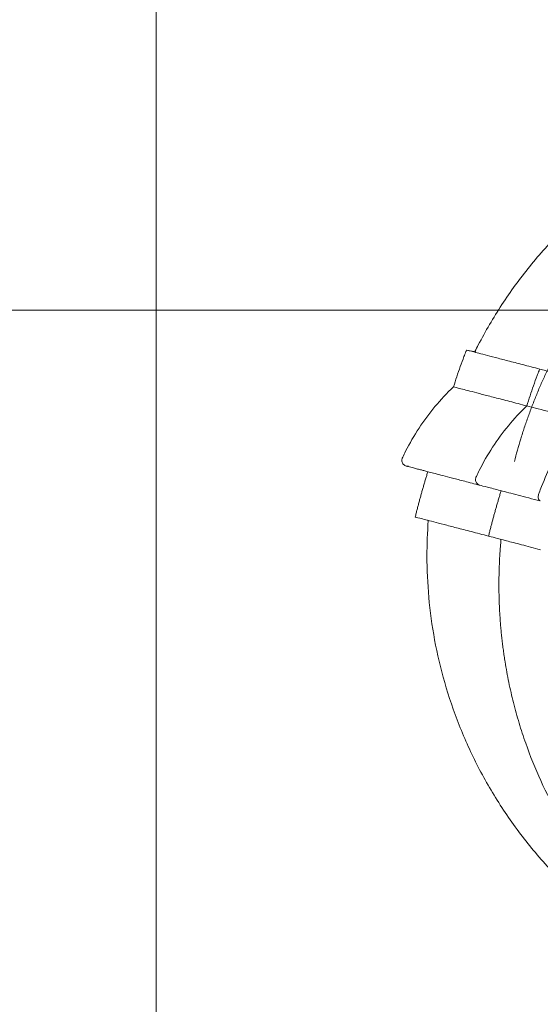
# Model space of a CAD drawing. Header units: millimetres. Extents: x 0 to 594, y 0 to 420.
# Tile 8 of 256: x 80 to 93, y 159 to 185. Entities that reach past the tile are written whole.
import ezdxf

# ---------------------------------------------------------------- set-up
doc = ezdxf.new("R2010")
doc.units = ezdxf.units.MM
doc.layers.add('1', color=7, linetype='Continuous', true_color=0xffffff)
doc.styles.add('Arial', font='txt')
doc.dimstyles.get("Standard").update_dxf_attribs({"dimtxt": 0.18, "dimasz": 0.18, "dimexe": 0.18, "dimexo": 0.0625, "dimgap": 0.09, "dimtad": 0, "dimtih": 1, "dimtoh": 1, "dimdec": 4, "dimzin": 0, "dimdsep": 46, "dimtxsty": 'Standard', "dimcen": 0.09, "dimadec": 0, "dimazin": 0, "dimtfac": 1, "dimtdec": 4, "dimtofl": 0, "dimtmove": 0, "dimatfit": 3, "dimfxl": 0, "dimtolj": 1, "dimtzin": 0, "dimarcsym": 0})

# ---------------------------------------------------------------- blocks, each defined once
blk = doc.blocks.new('_U10')
at = {"layer": '1', "color": 18, "lineweight": 18}
for p, q in [((202.097, 198.443), (40.244, 198.443)), ((42.244, 198.443), (42.244, 169.913)), ((42.244, 127.437), (42.244, 157.746)), ((257.513, 127.437), (40.244, 127.437))]:
    blk.add_line(p, q, dxfattribs=at)
at = {"layer": '1', "color": 18}
for points in [[(42.244, 198.443), (43.181, 194.943), (41.306, 194.943)], [(42.244, 127.437), (41.306, 130.937), (43.181, 130.937)]]:
    blk.add_solid(points, dxfattribs=at)
at = {"layer": '1', "color": 18, "linetype": 'Continuous', "lineweight": 13, "insert": (45.222, 159.404), "char_height": 3.5, "attachment_point": 7, "rotation": 90, "line_spacing_factor": 1.047437, "style": 'Arial'}
blk.add_mtext('\\fArial|b0|i0;\\W1.0000;1.42', dxfattribs=at)
blk = doc.blocks.new('_U11')
at = {"layer": '1', "color": 18, "lineweight": 18}
for p, q in [((101.5, 186.064), (50.768, 186.064)), ((52.768, 186.064), (52.768, 161.511)), ((52.768, 127.437), (52.768, 149.345)), ((257.513, 127.437), (50.768, 127.437))]:
    blk.add_line(p, q, dxfattribs=at)
at = {"layer": '1', "color": 18}
for points in [[(52.768, 186.064), (53.706, 182.564), (51.83, 182.564)], [(52.768, 127.437), (51.83, 130.937), (53.706, 130.937)]]:
    blk.add_solid(points, dxfattribs=at)
at = {"layer": '1', "color": 18, "linetype": 'Continuous', "lineweight": 13, "insert": (55.747, 151.003), "char_height": 3.5, "attachment_point": 7, "rotation": 90, "line_spacing_factor": 1.047437, "style": 'Arial'}
blk.add_mtext('\\fArial|b0|i0;\\W1.0000;1.17', dxfattribs=at)
blk = doc.blocks.new('_U13')
at = {"layer": '1', "color": 18, "lineweight": 18}
for p, q in [((128.425, 177.295), (61.388, 177.295)), ((63.388, 177.295), (63.388, 113.372)), ((257.513, 127.437), (61.388, 127.437))]:
    blk.add_line(p, q, dxfattribs=at)
at = {"layer": '1', "color": 18}
for points in [[(63.388, 177.295), (64.326, 173.795), (62.45, 173.795)], [(63.388, 127.437), (62.45, 130.937), (64.326, 130.937)]]:
    blk.add_solid(points, dxfattribs=at)
at = {"layer": '1', "color": 18, "linetype": 'Continuous', "lineweight": 13, "char_height": 3.5, "attachment_point": 7, "rotation": 90, "line_spacing_factor": 1.047437, "style": 'Arial'}
for s, insert in [('\\fArial|b0|i0;\\W1.0000;1.00', (66.367, 102.863)), ('\\fArial|b0|i0;\\W1.0000;BOW DEFLATED', (66.367, 61.499))]:
    blk.add_mtext(s, dxfattribs=dict(at, insert=insert))

msp = doc.modelspace()

# ---------------------------------------------------------------- linework, layer by layer
at = {"layer": '1', "color": 8, "linetype": 'Continuous', "lineweight": 18}
msp.add_line((83.36, 116.58), (83.36, 224.498), dxfattribs=at)
at = {"layer": '1', "color": 155, "linetype": 'Continuous', "lineweight": 18}
for p, q in [((91.624, 176.212), (91.386, 176.262)), ((91.386, 176.262), (91.624, 176.212))]:
    msp.add_line(p, q, dxfattribs=at)
for points, knots in [([(105.482, 182.325), (105.393, 182.341), (104.962, 182.414), (104.179, 182.496), (103.13, 182.498), (102.079, 182.393), (101.034, 182.181), (100.002, 181.859), (98.993, 181.43), (98.01, 180.889), (97.077, 180.248), (96.194, 179.502), (95.386, 178.673), (94.768, 177.903), (94.317, 177.251), (93.998, 176.738), (93.705, 176.214), (93.482, 175.764), (93.315, 175.397), (93.195, 175.116), (93.082, 174.831), (92.975, 174.545), (92.876, 174.256), (92.783, 173.965), (92.697, 173.673), (92.646, 173.477), (92.62, 173.379)], [0, 0, 0, 0, 0.017138, 0.082468, 0.148264, 0.213664, 0.278914, 0.344554, 0.410217, 0.475497, 0.542689, 0.606795, 0.673215, 0.737553, 0.770821, 0.803788, 0.836425, 0.868707, 0.885225, 0.90172, 0.91819, 0.934629, 0.951033, 0.967399, 0.983723, 1, 1, 1, 1]), ([(96.289, 181.217), (96.103, 181.109), (95.574, 180.784), (94.738, 180.175), (93.824, 179.35), (92.999, 178.436), (92.278, 177.446), (91.839, 176.693), (91.63, 176.28), (91.602, 176.223)], [0, 0, 0, 0, 0.093832, 0.269502, 0.445172, 0.620842, 0.796512, 0.972182, 1, 1, 1, 1]), ([(91.602, 176.223), (91.63, 176.28), (91.839, 176.693), (92.278, 177.446), (92.999, 178.436), (93.824, 179.35), (94.738, 180.175), (95.569, 180.78), (96.092, 181.103), (96.273, 181.208)], [0, 0, 0, 0, 0.027894, 0.204044, 0.380195, 0.556345, 0.732496, 0.908646, 1, 1, 1, 1]), ([(91.386, 176.262), (91.386, 176.262), (91.386, 176.262), (91.384, 176.263), (91.382, 176.262), (91.381, 176.258), (91.38, 176.256), (91.374, 176.242), (91.37, 176.232), (91.349, 176.178), (91.333, 176.135), (91.284, 176.006), (91.252, 175.92), (91.16, 175.661), (91.102, 175.486), (91.048, 175.311)], [0, 0, 0, 0, 0.000636, 0.000636, 0.004888, 0.004888, 0.013393, 0.013393, 0.047414, 0.047414, 0.183498, 0.183498, 0.455665, 0.455665, 1, 1, 1, 1]), ([(91.048, 175.311), (91.102, 175.486), (91.16, 175.661), (91.252, 175.92), (91.284, 176.006), (91.333, 176.135), (91.349, 176.178), (91.37, 176.232), (91.374, 176.242), (91.38, 176.256), (91.381, 176.258), (91.382, 176.262), (91.384, 176.263), (91.386, 176.262), (91.386, 176.262), (91.386, 176.262)], [0, 0, 0, 0, 0.544335, 0.544335, 0.816502, 0.816502, 0.952586, 0.952586, 0.986607, 0.986607, 0.995112, 0.995112, 0.999364, 0.999364, 1, 1, 1, 1]), ([(93.278, 175.77), (93.122, 175.81), (92.827, 175.887), (92.443, 175.987), (92.12, 176.071), (91.855, 176.14), (91.647, 176.194), (91.449, 176.246), (91.386, 176.262), (91.386, 176.262)], [0, 0, 0, 0, 0.125006, 0.250012, 0.375017, 0.500023, 0.625029, 0.750035, 1, 1, 1, 1]), ([(91.048, 175.311), (90.705, 174.985), (90.409, 174.629), (90.029, 174.053), (89.914, 173.853), (89.783, 173.595), (89.758, 173.543), (89.727, 173.478), (89.72, 173.465), (89.712, 173.437), (89.71, 173.423), (89.711, 173.379), (89.72, 173.35), (89.755, 173.3), (89.78, 173.28), (89.834, 173.26), (89.861, 173.258), (89.886, 173.262)], [0, 0, 0, 0, 0.536524, 0.536524, 0.804786, 0.804786, 0.871851, 0.871851, 0.888618, 0.888618, 0.905384, 0.905384, 0.938917, 0.938917, 0.972449, 0.972449, 1, 1, 1, 1]), ([(89.78, 173.284), (89.763, 173.294), (89.749, 173.308), (89.72, 173.35), (89.711, 173.379), (89.71, 173.423), (89.712, 173.437), (89.72, 173.465), (89.727, 173.478), (89.758, 173.543), (89.783, 173.595), (89.914, 173.853), (90.029, 174.053), (90.409, 174.629), (90.705, 174.985), (91.048, 175.311)], [0, 0, 0, 0, 0.022672, 0.022672, 0.057577, 0.057577, 0.075029, 0.075029, 0.092481, 0.092481, 0.162291, 0.162291, 0.441527, 0.441527, 1, 1, 1, 1]), ([(92.941, 174.818), (92.785, 174.859), (92.49, 174.936), (92.106, 175.035), (91.782, 175.12), (91.517, 175.189), (91.309, 175.243), (91.11, 175.295), (91.048, 175.311), (91.048, 175.311)], [0, 0, 0, 0, 0.125006, 0.250011, 0.375017, 0.500023, 0.625029, 0.750034, 1, 1, 1, 1]), ([(89.825, 173.265), (89.825, 173.265), (89.835, 173.262), (89.878, 173.251), (89.938, 173.235), (90.002, 173.219), (90.062, 173.203), (90.115, 173.189), (90.166, 173.176), (90.226, 173.16), (90.309, 173.139), (90.425, 173.108), (90.578, 173.068), (90.775, 173.017), (91.026, 172.952), (91.342, 172.87), (91.588, 172.805), (91.725, 172.77)], [0, 0, 0, 0, 0.091688, 0.17449, 0.247601, 0.310993, 0.353998, 0.391026, 0.42208, 0.4521, 0.499987, 0.558004, 0.626152, 0.704435, 0.792852, 0.891409, 1, 1, 1, 1]), ([(91.725, 172.77), (91.77, 172.758), (91.904, 172.723), (92.24, 172.636), (92.701, 172.516), (93.08, 172.417), (93.29, 172.362)], [0, 0, 0, 0, 0.248332, 0.497222, 0.747657, 1, 1, 1, 1]), ([(91.952, 171.454), (91.796, 171.495), (91.5, 171.572), (91.116, 171.672), (90.792, 171.756), (90.527, 171.825), (90.319, 171.879), (90.12, 171.931), (90.058, 171.947), (90.058, 171.947)], [0, 0, 0, 0, 0.125006, 0.250011, 0.375017, 0.500023, 0.625029, 0.750034, 1, 1, 1, 1]), ([(90.058, 171.947), (90.058, 171.947), (90.12, 171.931), (90.289, 171.887), (90.377, 171.864), (90.403, 171.857)], [0, 0, 0, 0, 0.589427, 0.884141, 1, 1, 1, 1]), ([(90.396, 171.856), (90.372, 171.546), (90.361, 171.24), (90.361, 170.588), (90.392, 169.876), (90.541, 168.78), (90.8, 167.67), (91.175, 166.564), (91.668, 165.478), (92.278, 164.431), (92.999, 163.441), (93.824, 162.526), (94.465, 161.948), (94.817, 161.666), (94.85, 161.639)], [0, 0, 0, 0, 0.08646, 0.08646, 0.186806, 0.287151, 0.387496, 0.487842, 0.588187, 0.688532, 0.788878, 0.889223, 0.989569, 1, 1, 1, 1]), ([(94.85, 161.639), (94.817, 161.666), (94.465, 161.948), (93.824, 162.526), (92.999, 163.441), (92.278, 164.431), (91.668, 165.478), (91.175, 166.564), (90.8, 167.67), (90.541, 168.78), (90.392, 169.876), (90.361, 170.588), (90.361, 171.24), (90.372, 171.546), (90.396, 171.856)], [0, 0, 0, 0, 0.010431, 0.110777, 0.211122, 0.311468, 0.411813, 0.512158, 0.612504, 0.712849, 0.813194, 0.91354, 0.91354, 1, 1, 1, 1])]:
    msp.add_open_spline(points, degree=3, knots=knots, dxfattribs=at)
at = {"layer": '1', "color": 155, "linetype": 'Continuous', "lineweight": 13}
for points, knots in [([(93.278, 175.77), (93.277, 175.77), (93.277, 175.77), (93.275, 175.77), (93.273, 175.77), (93.272, 175.766), (93.271, 175.763), (93.265, 175.75), (93.262, 175.739), (93.241, 175.686), (93.224, 175.643), (93.175, 175.514), (93.144, 175.428), (93.052, 175.168), (92.994, 174.994), (92.941, 174.818)], [0, 0, 0, 0, 0.000636, 0.000636, 0.004888, 0.004888, 0.013393, 0.013393, 0.047414, 0.047414, 0.183498, 0.183498, 0.455665, 0.455665, 1, 1, 1, 1]), ([(92.941, 174.818), (92.601, 174.492), (92.308, 174.135), (91.931, 173.557), (91.817, 173.358), (91.687, 173.1), (91.662, 173.047), (91.631, 172.982), (91.624, 172.969), (91.617, 172.941), (91.615, 172.927), (91.615, 172.883), (91.624, 172.854), (91.658, 172.804), (91.683, 172.784), (91.717, 172.772), (91.722, 172.77), (91.727, 172.769)], [0, 0, 0, 0, 0.548431, 0.548431, 0.822647, 0.822647, 0.891201, 0.891201, 0.90834, 0.90834, 0.925478, 0.925478, 0.959755, 0.959755, 0.994032, 0.994032, 1, 1, 1, 1]), ([(94.24, 174.48), (94, 174.127), (93.784, 173.75), (93.496, 173.15), (93.406, 172.944), (93.3, 172.679), (93.28, 172.626), (93.254, 172.559), (93.249, 172.546), (93.242, 172.518), (93.239, 172.504), (93.235, 172.461), (93.237, 172.434), (93.253, 172.389), (93.266, 172.372), (93.285, 172.364), (93.287, 172.363), (93.29, 172.362)], [0, 0, 0, 0, 0.549167, 0.549167, 0.82375, 0.82375, 0.892396, 0.892396, 0.909558, 0.909558, 0.926719, 0.926719, 0.961042, 0.961042, 0.995365, 0.995365, 1, 1, 1, 1]), ([(92.274, 171.366), (92.274, 171.365), (92.268, 171.303), (92.261, 171.213), (92.252, 171.096), (92.247, 171.014), (92.242, 170.931), (92.237, 170.848), (92.233, 170.765), (92.23, 170.682), (92.227, 170.6), (92.225, 170.517), (92.223, 170.461), (92.223, 170.434)], [0, 0, 0, 0, 0.001645, 0.200531, 0.289101, 0.377745, 0.466458, 0.555238, 0.644081, 0.732982, 0.821939, 0.910946, 1, 1, 1, 1]), ([(92.223, 170.434), (92.222, 170.385), (92.221, 170.286), (92.221, 170.138), (92.222, 169.99), (92.225, 169.842), (92.231, 169.693), (92.237, 169.544), (92.246, 169.396), (92.256, 169.247), (92.268, 169.098), (92.282, 168.949), (92.298, 168.8), (92.315, 168.652), (92.335, 168.503), (92.356, 168.355), (92.398, 168.078), (92.472, 167.675), (92.593, 167.147), (92.739, 166.621), (92.96, 165.942), (93.293, 165.116), (93.768, 164.191), (94.324, 163.314), (94.792, 162.708), (95.132, 162.319), (95.308, 162.126), (95.429, 162.001), (95.491, 161.938)], [0, 0, 0, 0, 0.015009, 0.030061, 0.045156, 0.060291, 0.075466, 0.09068, 0.10593, 0.121217, 0.136539, 0.151895, 0.167285, 0.182707, 0.198162, 0.213648, 0.229165, 0.284943, 0.341512, 0.398837, 0.456876, 0.568517, 0.684097, 0.795204, 0.911447, 0.940437, 0.969957, 1, 1, 1, 1])]:
    msp.add_open_spline(points, degree=3, knots=knots, dxfattribs=at)
at = {"layer": '1', "color": 155, "linetype": 'Continuous', "lineweight": 18}
for points in [[(94.542, 175.44), (94.374, 175.484), (94.068, 175.564), (93.697, 175.66), (93.424, 175.732), (93.313, 175.76), (93.278, 175.77)], [(94.24, 174.48), (94.068, 174.525), (93.751, 174.607), (93.371, 174.706), (93.091, 174.779), (92.976, 174.809), (92.941, 174.818)], [(93.295, 171.104), (93.118, 171.15), (92.789, 171.236), (92.396, 171.338), (92.107, 171.414), (91.988, 171.445), (91.952, 171.454)]]:
    msp.add_open_spline(points, degree=3, dxfattribs=at)
for points, weights in [([(90.384, 173.119), (90.263, 172.732), (90.155, 172.341), (90.058, 171.947)], [0.999547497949, 0.999445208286, 0.999596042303, 1]), ([(90.058, 171.947), (90.155, 172.341), (90.263, 172.732), (90.384, 173.119)], [1, 0.999596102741, 0.999445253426, 0.999547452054])]:
    msp.add_rational_spline(points, weights, degree=3, dxfattribs=at)
at = {"layer": '1', "color": 155, "linetype": 'Continuous', "lineweight": 13}
msp.add_rational_spline([(92.278, 172.626), (92.157, 172.239), (92.049, 171.848), (91.952, 171.454)], [0.999547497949, 0.999445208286, 0.999596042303, 1], degree=3, dxfattribs=at)

# ---------------------------------------------------------------- dimensions: what is measured, and where the dimension line sits
at = {"layer": '1', "color": 18, "linetype": 'Continuous', "lineweight": 13}
for base, p2, picture, middle in [((42.244, 198.443), (202.097, 198.443), '_U10', (42.244, 163.829)), ((52.768, 186.064), (102.264, 186.064), '_U11', (52.768, 155.428))]:
    dim = msp.add_linear_dim(base=base, p1=(257.513, 127.437), p2=p2, angle=90, dimstyle='Standard', override={"dimtxt": 3.5, "dimasz": 3.5, "dimexe": 2, "dimexo": 0, "dimgap": 1.5, "dimtih": 0, "dimtoh": 0, "dimdec": 2, "dimlfac": 0.02, "dimdsep": 46, "dimlunit": 2, "dimtxsty": 'Arial', "dimsah": 1, "dimse1": 0, "dimse2": 0, "dimsd1": 0, "dimsd2": 0, "dimclrd": 18, "dimclre": 18, "dimclrt": 18, "dimtol": 0, "dimtm": -0.1, "dimtfac": 1, "dimtdec": 2, "dimtofl": 1, "dimtmove": 0, "dimlwd": 18, "dimlwe": 18}, dxfattribs=at)
    dim.commit()
    dim.dimension.update_dxf_attribs({"geometry": picture, "text_midpoint": middle, "dimtype": 160})
dim = msp.add_linear_dim(base=(63.388, 177.295), p1=(257.513, 127.437), p2=(128.425, 177.295), angle=90, text='\\fArial|b0|i0;\\C18;{\\H1.00x;\\fArial|b0|i0;BOW DEFLATED\\fArial|b0|i0;}\\C18; <> ', dimstyle='Standard', override={"dimtxt": 3.5, "dimasz": 3.5, "dimexe": 2, "dimexo": 0, "dimgap": 1.5, "dimtih": 0, "dimtoh": 0, "dimdec": 2, "dimlfac": 0.02, "dimdsep": 46, "dimlunit": 2, "dimtxsty": 'Arial', "dimsah": 1, "dimse1": 0, "dimse2": 0, "dimsd1": 0, "dimsd2": 0, "dimclrd": 18, "dimclre": 18, "dimclrt": 18, "dimtol": 0, "dimtm": -0.1, "dimtfac": 1, "dimtdec": 2, "dimtofl": 1, "dimtmove": 0, "dimlwd": 18, "dimlwe": 18}, dxfattribs=at)
dim.commit()
dim.dimension.update_dxf_attribs({"geometry": '_U13', "text_midpoint": (63.388, 86.607), "dimtype": 160})

doc.saveas('drawing.dxf')
